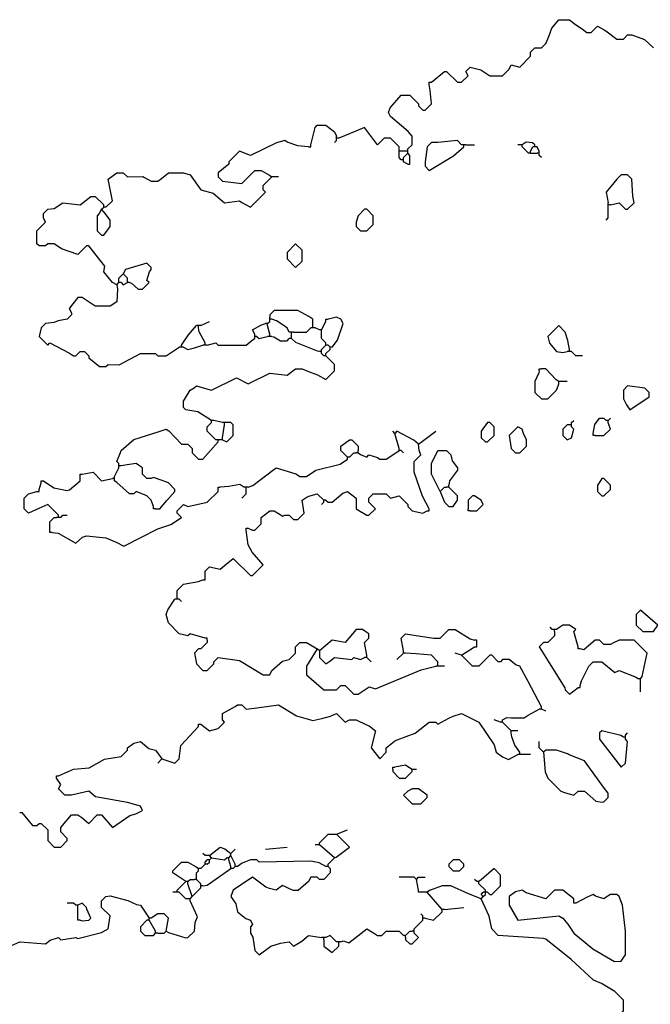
# Model space of a CAD drawing. Header units: metres. Extents: x -375439 to -92892, y 227568 to 490033.
# Tile 13 of 24: x -201973 to -199633, y 238035 to 241691. Entities that reach past the tile are written whole.
import ezdxf

# ---------------------------------------------------------------- set-up
doc = ezdxf.new("R2010")
doc.units = ezdxf.units.M
doc.header["$MEASUREMENT"] = 0

msp = doc.modelspace()

# ---------------------------------------------------------------- linework, layer by layer
at = {"linetype": 'Continuous'}
for points in [[(-200444.5, 241458.5), (-200396.5, 241498.5), (-200388.5, 241498.5), (-200348.5, 241458.5), (-200332.5, 241458.5), (-200308.5, 241482.5), (-200316.5, 241498.5), (-200300.5, 241514.5), (-200261.3, 241504.1), (-200228.5, 241482.5), (-200180.5, 241482.5), (-200156.5, 241506.5), (-200148.5, 241522.5), (-200116.5, 241514.5), (-200076.5, 241554.5), (-200076.5, 241570.5), (-200060.5, 241586.5), (-200036.5, 241586.5), (-200020.5, 241602.5), (-200008.7, 241628.2), (-199998.1, 241659.3), (-199972.5, 241690.5), (-199932.5, 241690.5), (-199909.8, 241672.7), (-199885.8, 241656.7), (-199868.5, 241642.5), (-199852.5, 241642.5), (-199828.5, 241666.5), (-199803.3, 241652.4), (-199798, 241648.6), (-199756.5, 241618.5), (-199732.5, 241618.5), (-199716.5, 241634.5), (-199700.5, 241634.5), (-199654.1, 241616.6), (-199620.5, 241586.5)], [(-200532.5, 241210.5), (-200516.5, 241226.5), (-200516.5, 241258.5), (-200530.7, 241275.8), (-200596.5, 241330.5), (-200604.5, 241346.5), (-200598.1, 241363.3), (-200556.5, 241410.5), (-200524.5, 241410.5), (-200492.5, 241378.5), (-200492.5, 241370.5), (-200476.5, 241354.5), (-200468.5, 241354.5), (-200444.5, 241378.5), (-200449.7, 241427.3), (-200452.5, 241450.5)], [(-200452.5, 241450.5), (-200452.5, 241458.5), (-200444.5, 241458.5)], [(-200892.5, 241226.5), (-200876.5, 241290.5), (-200868.5, 241298.5), (-200836.5, 241298.5), (-200804.5, 241274.5), (-200796.5, 241258.5)], [(-200564.5, 241210.5), (-200564.5, 241218.5), (-200596.5, 241250.5), (-200620.5, 241250.5), (-200644.5, 241226.5), (-200692.5, 241290.5), (-200725.3, 241276.1), (-200788.5, 241250.5)], [(-200900.5, 241218.5), (-200940, 241221.8), (-200979.7, 241236.1), (-200988.5, 241242.5), (-201019.7, 241232.9), (-201116.5, 241186.5), (-201156.5, 241202.5), (-201196.5, 241162.5), (-201196.5, 241154.5), (-201236.5, 241122.5), (-201236.5, 241106.5), (-201220.5, 241090.5), (-201148.5, 241082.5), (-201100.5, 241130.5), (-201076.5, 241130.5), (-201045.3, 241112.9), (-201036.5, 241106.5)], [(-200900.5, 241218.5), (-200892.5, 241218.5), (-200892.5, 241226.5)], [(-200804.5, 241234.5), (-200796.5, 241242.5)], [(-200796.5, 241250.5), (-200796.5, 241258.5)], [(-200796.5, 241242.5), (-200796.5, 241250.5)], [(-200788.5, 241250.5), (-200796.5, 241250.5)], [(-200332.5, 241226.5), (-200348.5, 241242.5), (-200420.5, 241234.5), (-200444.5, 241234.5), (-200460.5, 241218.5), (-200468.5, 241162.5), (-200468.5, 241146.5), (-200452.5, 241130.5), (-200363.3, 241184.7), (-200324.5, 241218.5)], [(-200324.5, 241226.5), (-200332.5, 241226.5)], [(-200324.5, 241218.5), (-200324.5, 241226.5)], [(-200316.5, 241226.5), (-200324.5, 241226.5)], [(-200316.5, 241226.5), (-200284.5, 241226.5)], [(-200116.5, 241226.5), (-200124.5, 241226.5)], [(-200108.5, 241226.5), (-200116.5, 241226.5)], [(-200060.5, 241226.5), (-200069.3, 241232.9), (-200093.3, 241236.1), (-200108.5, 241226.5)], [(-200108.5, 241218.5), (-200108.5, 241226.5)], [(-200060.5, 241218.5), (-200060.5, 241226.5)], [(-200564.5, 241202.5), (-200564.5, 241210.5)], [(-200564.5, 241194.5), (-200564.5, 241202.5)], [(-200556.5, 241202.5), (-200564.5, 241202.5)], [(-200556.5, 241170.5), (-200564.5, 241178.5), (-200564.5, 241194.5)], [(-200540.5, 241202.5), (-200556.5, 241202.5)], [(-200548.5, 241178.5), (-200532.5, 241194.5)], [(-200532.5, 241202.5), (-200540.5, 241202.5)], [(-200532.5, 241202.5), (-200532.5, 241210.5)], [(-200532.5, 241194.5), (-200532.5, 241202.5)], [(-200524.5, 241162.5), (-200524.5, 241186.5), (-200532.5, 241194.5)], [(-200084.5, 241194.5), (-200108.5, 241218.5)], [(-200076.5, 241194.5), (-200084.5, 241194.5)], [(-200076.5, 241202.5), (-200068.5, 241218.5)], [(-200076.5, 241194.5), (-200076.5, 241202.5)], [(-200076.5, 241194.5), (-200052.5, 241194.5)], [(-200060.5, 241218.5), (-200068.5, 241218.5)], [(-200052.5, 241218.5), (-200060.5, 241218.5)], [(-200044.5, 241202.5), (-200052.5, 241218.5)], [(-200044.5, 241194.5), (-200052.5, 241194.5)], [(-200044.5, 241194.5), (-200044.5, 241202.5)], [(-200044.5, 241186.5), (-200044.5, 241194.5)], [(-200036.5, 241178.5), (-200044.5, 241186.5)], [(-200548.5, 241170.5), (-200556.5, 241170.5)], [(-200548.5, 241170.5), (-200548.5, 241178.5)], [(-200548.5, 241162.5), (-200548.5, 241170.5)], [(-200532.5, 241154.5), (-200548.5, 241162.5)], [(-200532.5, 241154.5), (-200524.5, 241154.5), (-200524.5, 241162.5)], [(-201652.5, 240994.5), (-201628.5, 241018.5), (-201633.7, 241043.3), (-201644.5, 241098.5), (-201612.5, 241122.5), (-201588.5, 241122.5), (-201572.5, 241106.5), (-201515.7, 241108.1), (-201509.3, 241104.9), (-201484.5, 241090.5), (-201460.5, 241090.5), (-201446, 241100.5), (-201420.5, 241122.5), (-201364.5, 241122.5), (-201340.5, 241114.5), (-201300.5, 241058.5), (-201255.2, 241046.8), (-201212.5, 241010.5), (-201156.5, 241018.5), (-201147.7, 241012.1), (-201116.5, 240994.5), (-201060.5, 241050.5), (-201068.5, 241058.5), (-201068.5, 241074.5), (-201036.5, 241106.5)], [(-199780.5, 241002.5), (-199748.5, 241010.5), (-199724.5, 240986.5), (-199716.5, 240986.5), (-199692.5, 241010.5), (-199697, 241034.9), (-199700.5, 241098.5), (-199716.5, 241114.5), (-199740.5, 241114.5), (-199756.5, 241098.5), (-199796.5, 241050.5), (-199788.5, 241010.5)], [(-201012.5, 241106.5), (-201036.5, 241106.5)], [(-201612.5, 240706.5), (-201628.5, 240714.5), (-201660.5, 240754.5), (-201657.1, 240775.5), (-201716.5, 240850.5), (-201724.5, 240850.5), (-201756.5, 240818.5), (-201818, 240840.3), (-201844.5, 240858.5), (-201868.5, 240858.5), (-201876.5, 240850.5), (-201900.5, 240850.5), (-201908.5, 240858.5), (-201908.5, 240906.5), (-201876.5, 240938.5), (-201884.5, 240954.5), (-201884.5, 240970.5), (-201868.5, 240986.5), (-201845.2, 240989.4), (-201812.5, 241010.5), (-201748.5, 241002.5), (-201725.8, 241020.4), (-201708.5, 241034.5), (-201692.5, 241034.5), (-201660.5, 241002.5)], [(-199788.5, 241002.5), (-199788.5, 241010.5)], [(-201668.5, 240986.5), (-201678.1, 240971.3), (-201684.5, 240962.5), (-201684.5, 240906.5), (-201668.5, 240890.5), (-201660.5, 240890.5), (-201642.9, 240913.7), (-201636.5, 240922.5), (-201636.5, 240946.5), (-201654.4, 240969.3), (-201668.5, 240986.5)], [(-201668.5, 240986.5), (-201660.5, 240994.5)], [(-201660.5, 240994.5), (-201660.5, 241002.5)], [(-201652.5, 240994.5), (-201660.5, 240994.5)], [(-200684.5, 240906.5), (-200660.5, 240930.5), (-200660.5, 240962.5), (-200684.5, 240986.5), (-200692.5, 240986.5), (-200716.5, 240962.5), (-200724.5, 240938.5), (-200724.5, 240922.5), (-200708.5, 240906.5), (-200684.5, 240906.5)], [(-199796.5, 240946.5), (-199788.5, 240954.5), (-199788.5, 240994.5)], [(-199788.5, 240994.5), (-199788.5, 241002.5)], [(-199780.5, 241002.5), (-199788.5, 241002.5)], [(-200948.5, 240770.5), (-200924.5, 240794.5), (-200924.5, 240834.5), (-200948.5, 240858.5), (-200980.5, 240826.5), (-200980.5, 240802.5), (-200948.5, 240770.5)], [(-201564.5, 240714.5), (-201558, 240712.6), (-201532.5, 240690.5), (-201516.5, 240690.5), (-201492.5, 240714.5), (-201500.5, 240722.5), (-201490.9, 240753.7), (-201484.5, 240762.5), (-201484.5, 240770.5), (-201500.5, 240786.5), (-201580.5, 240762.5), (-201588.5, 240746.5)], [(-201612.5, 240706.5), (-201604.5, 240714.5)], [(-201604.5, 240722.5), (-201604.5, 240730.5), (-201588.5, 240746.5)], [(-201604.5, 240714.5), (-201604.5, 240722.5)], [(-201596.5, 240714.5), (-201604.5, 240714.5)], [(-201596.5, 240714.5), (-201588.5, 240706.5), (-201572.5, 240714.5)], [(-201572.5, 240722.5), (-201572.5, 240730.5), (-201588.5, 240746.5)], [(-201572.5, 240714.5), (-201572.5, 240722.5)], [(-201564.5, 240714.5), (-201572.5, 240714.5)], [(-201612.5, 240706.5), (-201609.2, 240690.1), (-201612.5, 240642.5), (-201636.5, 240626.5), (-201692.5, 240626.5), (-201740.5, 240658.5), (-201756.5, 240658.5), (-201788.5, 240618.5), (-201780.5, 240602.5), (-201780.5, 240594.5), (-201796.5, 240578.5), (-201829.3, 240572.1), (-201845.1, 240565.6), (-201876.5, 240562.5), (-201892.5, 240546.5), (-201900.5, 240514.5), (-201868.5, 240482.5), (-201860.5, 240490.5), (-201787.3, 240452.4), (-201772.5, 240442.5), (-201764.5, 240442.5), (-201748.5, 240458.5), (-201732.5, 240458.5), (-201716.5, 240442.5), (-201716.5, 240434.5), (-201676.5, 240402.5), (-201652.5, 240402.5), (-201644.5, 240410.5), (-201603.7, 240408.9), (-201524.5, 240450.5), (-201468.5, 240450.5), (-201460.5, 240442.5), (-201428.5, 240442.5), (-201414, 240452.5), (-201380.5, 240474.5)], [(-200884.5, 240554.5), (-200884.5, 240578.5), (-200899.7, 240588.1), (-200940.5, 240610.5), (-201028.5, 240610.5), (-201044.5, 240594.5), (-201044.5, 240586.5)], [(-201300.5, 240554.5), (-201268.5, 240570.5)], [(-201052.5, 240562.5), (-201044.5, 240570.5)], [(-201044.5, 240578.5), (-201044.5, 240586.5)], [(-201044.5, 240570.5), (-201044.5, 240578.5)], [(-201036.5, 240578.5), (-201044.5, 240578.5)], [(-200972.5, 240530.5), (-200980.5, 240546.5), (-201019.7, 240572.1), (-201036.5, 240578.5)], [(-200852.5, 240538.5), (-200836.5, 240570.5)], [(-200836.5, 240570.5), (-200836.5, 240578.5), (-200828.5, 240578.5)], [(-200812.5, 240474.5), (-200793.3, 240500.9), (-200772.5, 240562.5), (-200780.5, 240578.5), (-200796.5, 240586.5), (-200821.3, 240580.1), (-200828.5, 240578.5)], [(-201372.5, 240482.5), (-201346.6, 240521), (-201316.5, 240554.5)], [(-201308.5, 240554.5), (-201316.5, 240554.5)], [(-201308.5, 240546.5), (-201308.5, 240554.5)], [(-201300.5, 240554.5), (-201308.5, 240554.5)], [(-201284.5, 240490.5), (-201306.1, 240531.3), (-201308.5, 240546.5)], [(-201100.5, 240522.5), (-201108.5, 240538.5), (-201077.3, 240556.1), (-201060.5, 240562.5)], [(-201052.5, 240562.5), (-201060.5, 240562.5)], [(-201052.5, 240554.5), (-201052.5, 240562.5)], [(-201044.5, 240522.5), (-201052.5, 240554.5)], [(-200964.5, 240530.5), (-200972.5, 240530.5)], [(-200964.5, 240522.5), (-200964.5, 240530.5)], [(-200956.5, 240530.5), (-200964.5, 240530.5)], [(-200956.5, 240530.5), (-200908.5, 240530.5), (-200892.5, 240546.5)], [(-200884.5, 240546.5), (-200892.5, 240546.5)], [(-200884.5, 240546.5), (-200884.5, 240554.5)], [(-200876.5, 240546.5), (-200884.5, 240546.5)], [(-200860.5, 240538.5), (-200876.5, 240546.5)], [(-200852.5, 240538.5), (-200860.5, 240538.5)], [(-200852.5, 240530.5), (-200852.5, 240538.5)], [(-200836.5, 240490.5), (-200852.5, 240506.5), (-200852.5, 240530.5)], [(-199932.5, 240466.5), (-199938.1, 240499.3), (-199948.5, 240530.5), (-199972.5, 240554.5), (-200012.5, 240514.5), (-200006.1, 240489.7), (-199980.5, 240458.5), (-199956.5, 240454.5), (-199940.5, 240458.5)], [(-201276.5, 240482.5), (-201244.5, 240490.5), (-201236.5, 240482.5), (-201132.5, 240482.5), (-201109.3, 240500.1), (-201100.5, 240506.5)], [(-201100.5, 240514.5), (-201100.5, 240522.5)], [(-201100.5, 240506.5), (-201100.5, 240514.5)], [(-201092.5, 240514.5), (-201100.5, 240514.5)], [(-201092.5, 240514.5), (-201084.5, 240506.5), (-201059.7, 240512.9), (-201052.5, 240514.5)], [(-201044.5, 240514.5), (-201052.5, 240514.5)], [(-201044.5, 240514.5), (-201044.5, 240522.5)], [(-201036.5, 240514.5), (-201044.5, 240514.5)], [(-201036.5, 240514.5), (-201029.3, 240512.9), (-201004.5, 240498.5), (-200980.5, 240498.5), (-200972.5, 240506.5)], [(-200964.5, 240506.5), (-200972.5, 240506.5)], [(-200964.5, 240514.5), (-200964.5, 240522.5)], [(-200964.5, 240506.5), (-200964.5, 240514.5)], [(-200860.5, 240458.5), (-200867.7, 240460.1), (-200947.3, 240492.4), (-200964.5, 240506.5)], [(-201372.5, 240474.5), (-201380.5, 240474.5)], [(-201372.5, 240474.5), (-201372.5, 240482.5)], [(-201364.5, 240474.5), (-201372.5, 240474.5)], [(-201364.5, 240474.5), (-201348.5, 240466.5), (-201323.8, 240471.7), (-201292.5, 240482.5)], [(-201284.5, 240482.5), (-201292.5, 240482.5)], [(-201284.5, 240482.5), (-201284.5, 240490.5)], [(-201276.5, 240482.5), (-201284.5, 240482.5)], [(-200852.5, 240458.5), (-200860.5, 240458.5)], [(-200852.5, 240466.5), (-200836.5, 240482.5)], [(-200852.5, 240458.5), (-200852.5, 240466.5)], [(-200852.5, 240450.5), (-200852.5, 240458.5)], [(-200836.5, 240482.5), (-200836.5, 240490.5)], [(-200828.5, 240482.5), (-200836.5, 240482.5)], [(-200836.5, 240450.5), (-200820.5, 240466.5)], [(-200820.5, 240474.5), (-200828.5, 240482.5)], [(-200820.5, 240466.5), (-200820.5, 240474.5)], [(-200812.5, 240474.5), (-200820.5, 240474.5)], [(-199932.5, 240458.5), (-199940.5, 240458.5)], [(-199932.5, 240458.5), (-199932.5, 240466.5)], [(-199924.5, 240458.5), (-199932.5, 240458.5)], [(-199884.5, 240442.5), (-199908.5, 240442.5), (-199924.5, 240458.5)], [(-201260.5, 240202.5), (-201311.8, 240234.3), (-201356.5, 240242.5), (-201364.5, 240250.5), (-201364.5, 240274.5), (-201340.5, 240314.5), (-201325.3, 240324.1), (-201316.5, 240330.5), (-201291.7, 240324.1), (-201260.5, 240314.5), (-201167.7, 240360.9), (-201124.5, 240338.5), (-201044.5, 240378.5), (-200980.5, 240370.5), (-200948.5, 240394.5), (-200924.5, 240394.5), (-200901.3, 240384.1), (-200867.7, 240372.1), (-200836.5, 240354.5), (-200804.5, 240386.5), (-200804.5, 240410.5), (-200836.5, 240442.5)], [(-200844.5, 240442.5), (-200852.5, 240450.5)], [(-200836.5, 240442.5), (-200844.5, 240442.5)], [(-200836.5, 240442.5), (-200836.5, 240450.5)], [(-200044.5, 240386.5), (-200046.1, 240379.3), (-200060.5, 240346.5), (-200060.5, 240306.5), (-200036.5, 240282.5), (-200012.5, 240282.5), (-199980.5, 240314.5), (-199974.1, 240331.3), (-199972.5, 240338.5)], [(-200044.5, 240386.5), (-200044.5, 240394.5), (-200036.5, 240394.5)], [(-199972.5, 240346.5), (-199981.3, 240352.9), (-200020.5, 240394.5), (-200036.5, 240394.5)], [(-199972.5, 240338.5), (-199972.5, 240346.5)], [(-199964.5, 240346.5), (-199972.5, 240346.5)], [(-199940.5, 240346.5), (-199964.5, 240346.5)], [(-199708.5, 240242.5), (-199636.5, 240290.5), (-199636.5, 240306.5), (-199652.5, 240322.5), (-199716.5, 240330.5), (-199732.5, 240314.5), (-199732.5, 240282.5), (-199721.3, 240260.1), (-199708.5, 240242.5)], [(-201260.5, 240194.5), (-201260.5, 240202.5)], [(-201252.5, 240202.5), (-201260.5, 240202.5)], [(-201220.5, 240194.5), (-201252.5, 240202.5)], [(-199924.5, 240194.5), (-199916.5, 240202.5)], [(-199844.5, 240154.5), (-199838.1, 240187.3), (-199820.5, 240210.5), (-199804.5, 240210.5), (-199796.5, 240202.5)], [(-199788.5, 240202.5), (-199796.5, 240202.5)], [(-199788.5, 240202.5), (-199780.5, 240210.5)], [(-199788.5, 240194.5), (-199788.5, 240202.5)], [(-201604.5, 240042.5), (-201612.5, 240050.5), (-201598.1, 240083.3), (-201596.5, 240090.5), (-201549.3, 240132.1), (-201459.3, 240160.7), (-201428.5, 240170.5), (-201419.7, 240164.1), (-201372.5, 240114.5), (-201348.5, 240114.5), (-201332.5, 240098.5), (-201332.5, 240082.5), (-201308.5, 240058.5), (-201292.5, 240058.5), (-201236.5, 240122.5)], [(-201244.5, 240130.5), (-201276.5, 240162.5), (-201276.5, 240178.5), (-201260.5, 240194.5)], [(-201220.5, 240130.5), (-201204.5, 240122.5), (-201180.5, 240146.5), (-201180.5, 240186.5), (-201188.5, 240194.5), (-201204.5, 240194.5)], [(-201212.5, 240194.5), (-201220.5, 240194.5)], [(-201220.5, 240138.5), (-201212.5, 240186.5)], [(-201212.5, 240186.5), (-201212.5, 240194.5)], [(-201204.5, 240194.5), (-201212.5, 240194.5)], [(-200236.5, 240122.5), (-200212.5, 240146.5), (-200212.5, 240178.5), (-200228.5, 240194.5), (-200236.5, 240194.5), (-200254.1, 240171.3), (-200260.5, 240162.5), (-200260.5, 240138.5), (-200244.5, 240122.5), (-200236.5, 240122.5)], [(-200116.5, 240082.5), (-200092.5, 240106.5), (-200092.5, 240130.5), (-200102.9, 240153.7), (-200108.5, 240170.5), (-200124.5, 240178.5), (-200156.5, 240146.5), (-200148.5, 240098.5), (-200132.5, 240082.5), (-200116.5, 240082.5)], [(-199932.5, 240186.5), (-199940.5, 240186.5), (-199956.5, 240170.5), (-199956.5, 240146.5), (-199940.5, 240130.5), (-199924.5, 240138.5), (-199916.5, 240170.5), (-199924.5, 240178.5)], [(-199924.5, 240186.5), (-199932.5, 240186.5)], [(-199924.5, 240186.5), (-199924.5, 240194.5)], [(-199924.5, 240178.5), (-199924.5, 240186.5)], [(-199836.5, 240146.5), (-199804.5, 240146.5), (-199780.5, 240170.5), (-199786.9, 240187.3), (-199788.5, 240194.5)], [(-201236.5, 240130.5), (-201244.5, 240130.5)], [(-201236.5, 240122.5), (-201236.5, 240130.5)], [(-201228.5, 240130.5), (-201236.5, 240130.5)], [(-201220.5, 240130.5), (-201228.5, 240130.5)], [(-201220.5, 240130.5), (-201220.5, 240138.5)], [(-200756.5, 240066.5), (-200780.5, 240090.5), (-200780.5, 240106.5), (-200748.5, 240130.5), (-200740.5, 240130.5), (-200716.5, 240106.5), (-200716.5, 240090.5)], [(-200580.5, 240154.5), (-200588.5, 240162.5)], [(-200492.5, 240114.5), (-200509.8, 240128.7), (-200572.5, 240162.5), (-200580.5, 240154.5)], [(-200564.5, 240098.5), (-200580.5, 240154.5)], [(-200492.5, 240114.5), (-200428.5, 240162.5)], [(-199836.5, 240146.5), (-199844.5, 240146.5), (-199844.5, 240154.5)], [(-200716.5, 240082.5), (-200707.7, 240076.1), (-200684.5, 240066.5), (-200676.5, 240074.5), (-200645.3, 240064.9), (-200636.5, 240058.5), (-200612.5, 240058.5), (-200573.3, 240084.9), (-200564.5, 240090.5)], [(-200716.5, 240082.5), (-200716.5, 240090.5)], [(-200564.5, 240090.5), (-200564.5, 240098.5)], [(-200556.5, 240090.5), (-200564.5, 240090.5)], [(-200548.5, 240082.5), (-200556.5, 240090.5)], [(-200452.5, 239874.5), (-200478.1, 239921.7), (-200508.5, 240010.5), (-200508.5, 240050.5), (-200484.5, 240074.5), (-200489.7, 240091.3), (-200492.5, 240114.5)], [(-200412.5, 239938.5), (-200444.5, 240002.5), (-200444.5, 240042.5), (-200420.5, 240090.5), (-200388.5, 240090.5), (-200372.5, 240074.5), (-200367.7, 240052.9), (-200348.5, 240026.5), (-200348.5, 240018.5), (-200378.1, 239977.7), (-200380.5, 239962.5)], [(-201124.5, 239954.5), (-201107.7, 239960.9), (-201034.8, 240016.6), (-201020.5, 240026.5), (-200947.7, 240004.1), (-200941.3, 240000.9), (-200932.5, 239994.5), (-200908.5, 239994.5), (-200873.3, 240017.6), (-200783, 240040.3), (-200756.5, 240058.5)], [(-200756.5, 240058.5), (-200756.5, 240066.5)], [(-200748.5, 240066.5), (-200756.5, 240066.5)], [(-200748.5, 240066.5), (-200732.5, 240082.5), (-200724.5, 240082.5)], [(-200716.5, 240082.5), (-200724.5, 240082.5)], [(-201620.5, 239994.5), (-201604.5, 240026.5)], [(-201604.5, 240034.5), (-201604.5, 240042.5)], [(-201604.5, 240026.5), (-201604.5, 240034.5)], [(-201596.5, 240034.5), (-201604.5, 240034.5)], [(-201468.5, 239874.5), (-201452.5, 239874.5), (-201426.6, 239905), (-201396.5, 239938.5), (-201396.5, 239946.5), (-201420.5, 239970.5), (-201437.3, 239976.9), (-201443.7, 239980.1), (-201476.5, 239990.5), (-201484.5, 239986.5), (-201500.5, 239986.5), (-201516.5, 240002.5), (-201516.5, 240026.5), (-201531.7, 240036.1), (-201540.5, 240042.5), (-201573.2, 240037.4), (-201596.5, 240034.5)], [(-201884.5, 239978.5), (-201845.3, 239952.9), (-201796.5, 239942.5), (-201787.7, 239944.9), (-201748.5, 239978.5), (-201748.5, 239994.5)], [(-201748.5, 239994.5), (-201748.5, 240002.5), (-201740.5, 240002.5)], [(-201740.5, 240002.5), (-201700.5, 240010.5), (-201668.5, 239978.5), (-201628.5, 239986.5)], [(-201620.5, 239986.5), (-201628.5, 239986.5)], [(-201620.5, 239986.5), (-201620.5, 239994.5)], [(-201620.5, 239978.5), (-201620.5, 239986.5)], [(-199804.5, 239922.5), (-199780.5, 239946.5), (-199780.5, 239962.5), (-199804.5, 239986.5), (-199812.5, 239986.5), (-199822.1, 239971.3), (-199828.5, 239962.5), (-199828.5, 239938.5), (-199812.5, 239922.5), (-199804.5, 239922.5)], [(-201908.5, 239938.5), (-201900.5, 239938.5), (-201900.5, 239946.5)], [(-201900.5, 239946.5), (-201892.5, 239970.5)], [(-201892.5, 239970.5), (-201892.5, 239978.5), (-201884.5, 239978.5)], [(-201852.5, 239786.5), (-201829.2, 239783.7), (-201764.5, 239746.5), (-201739.1, 239768.6), (-201724.5, 239774.5), (-201652.9, 239767), (-201614.6, 239751), (-201586.1, 239735.3), (-201459.9, 239799.5), (-201411.3, 239816.7), (-201372.5, 239842.5), (-201388.5, 239858.5), (-201388.5, 239866.5), (-201364.5, 239890.5), (-201348.5, 239882.5), (-201276.5, 239898.5), (-201236.5, 239938.5), (-201236.5, 239946.5)], [(-201476.5, 239882.5), (-201484.5, 239906.5), (-201500.5, 239922.5), (-201540.5, 239938.5), (-201548.5, 239930.5), (-201564.5, 239930.5), (-201611.7, 239972.1), (-201620.5, 239978.5)], [(-201236.5, 239946.5), (-201236.5, 239954.5), (-201228.5, 239954.5)], [(-201140.5, 239954.5), (-201155.7, 239964.1), (-201197.1, 239957.6), (-201228.5, 239954.5)], [(-201148.5, 239914.5), (-201132.5, 239930.5), (-201132.5, 239946.5)], [(-201132.5, 239954.5), (-201140.5, 239954.5)], [(-201132.5, 239946.5), (-201132.5, 239954.5)], [(-201124.5, 239954.5), (-201132.5, 239954.5)], [(-200412.5, 239938.5), (-200396.5, 239898.5), (-200380.5, 239882.5), (-200364.5, 239882.5), (-200348.5, 239906.5), (-200348.5, 239922.5), (-200380.5, 239954.5)], [(-200412.5, 239938.5), (-200396.5, 239954.5), (-200388.5, 239954.5)], [(-200380.5, 239954.5), (-200388.5, 239954.5)], [(-200380.5, 239954.5), (-200380.5, 239962.5)], [(-201828.5, 239850.5), (-201868.5, 239890.5), (-201901.3, 239876.1), (-201940.5, 239858.5), (-201956.5, 239874.5), (-201956.5, 239914.5), (-201940.5, 239930.5), (-201908.5, 239938.5)], [(-201124.5, 239802.5), (-201108.5, 239794.5), (-201100.5, 239794.5), (-201076.5, 239818.5), (-201076.5, 239842.5), (-201044.5, 239866.5), (-201028.5, 239866.5), (-200996.5, 239846.5), (-200988.5, 239850.5), (-200972.5, 239850.5), (-200956.5, 239834.5), (-200940.5, 239834.5), (-200916.5, 239858.5), (-200924.5, 239906.5), (-200909.3, 239916.1), (-200899.7, 239920.9), (-200868.5, 239930.5), (-200844.5, 239906.5)], [(-200836.5, 239906.5), (-200828.5, 239898.5), (-200812.5, 239898.5), (-200773.3, 239932.1), (-200756.5, 239938.5), (-200724.5, 239914.5), (-200724.5, 239874.5), (-200684.5, 239850.5), (-200676.5, 239850.5), (-200652.5, 239874.5), (-200676.5, 239898.5), (-200676.5, 239914.5), (-200660.5, 239930.5), (-200612.5, 239930.5), (-200596.5, 239914.5), (-200564.5, 239922.5), (-200532.5, 239890.5), (-200532.5, 239882.5), (-200516.5, 239866.5), (-200476.5, 239858.5), (-200460.5, 239866.5)], [(-200300.5, 239866.5), (-200276.5, 239866.5), (-200252.5, 239890.5), (-200260.5, 239906.5), (-200275.7, 239916.1), (-200284.5, 239922.5), (-200292.5, 239922.5), (-200308.5, 239906.5), (-200308.5, 239874.5)], [(-201468.5, 239874.5), (-201476.5, 239874.5), (-201476.5, 239882.5)], [(-200852.5, 239890.5), (-200844.5, 239898.5)], [(-200844.5, 239898.5), (-200844.5, 239906.5)], [(-200836.5, 239906.5), (-200844.5, 239906.5)], [(-200460.5, 239866.5), (-200452.5, 239866.5), (-200452.5, 239874.5)], [(-200300.5, 239866.5), (-200308.5, 239866.5), (-200308.5, 239874.5)], [(-201860.5, 239794.5), (-201860.5, 239826.5), (-201844.5, 239842.5), (-201836.5, 239842.5)], [(-201828.5, 239842.5), (-201836.5, 239842.5)], [(-201828.5, 239842.5), (-201828.5, 239850.5)], [(-201820.5, 239842.5), (-201828.5, 239842.5)], [(-201820.5, 239842.5), (-201812.5, 239850.5), (-201796.5, 239850.5)], [(-201132.5, 239794.5), (-201132.5, 239802.5), (-201124.5, 239802.5)], [(-201852.5, 239786.5), (-201860.5, 239786.5), (-201860.5, 239794.5)], [(-201284.5, 239618.5), (-201284.5, 239642.5), (-201268.5, 239658.5), (-201228.5, 239650.5), (-201206, 239668.5), (-201180.5, 239690.5), (-201116.5, 239626.5), (-201108.5, 239626.5), (-201068.5, 239666.5), (-201110.4, 239713.1), (-201124.8, 239740.9), (-201132.5, 239794.5)], [(-201292.5, 239610.5), (-201284.5, 239610.5), (-201284.5, 239618.5)], [(-201388.5, 239546.5), (-201388.5, 239570.5), (-201364.5, 239594.5), (-201309.3, 239604.9), (-201292.5, 239610.5)], [(-201388.5, 239538.5), (-201388.5, 239546.5)], [(-201284.5, 239394.5), (-201340.5, 239410.5), (-201348.5, 239402.5), (-201380.5, 239410.5), (-201420.5, 239450.5), (-201428.5, 239482.5), (-201422.9, 239499.3), (-201396.5, 239538.5)], [(-201388.5, 239538.5), (-201396.5, 239538.5)], [(-201380.5, 239538.5), (-201388.5, 239538.5)], [(-201372.5, 239530.5), (-201380.5, 239538.5)], [(-199620.5, 239418.5), (-199604.5, 239442.5), (-199668.5, 239498.5), (-199684.5, 239482.5), (-199684.5, 239442.5), (-199660.5, 239418.5), (-199620.5, 239418.5)], [(-199996.5, 239426.5), (-200004.5, 239434.5)], [(-199900.5, 239362.5), (-199916.5, 239418.5), (-199908.5, 239426.5), (-199932.5, 239442.5), (-199956.5, 239442.5), (-199971.7, 239432.9), (-199980.5, 239426.5)], [(-200684.5, 239330.5), (-200692.5, 239378.5), (-200676.5, 239394.5), (-200676.5, 239410.5), (-200691.7, 239420.1), (-200700.5, 239426.5), (-200724.5, 239426.5), (-200764.5, 239378.5), (-200812.5, 239386.5), (-200860.5, 239346.5)], [(-200548.5, 239346.5), (-200556.5, 239394.5), (-200540.5, 239410.5), (-200436.5, 239394.5), (-200412.5, 239394.5), (-200380.5, 239426.5), (-200356.5, 239426.5), (-200301.3, 239392.1), (-200284.5, 239386.5)], [(-199988.5, 239418.5), (-199988.5, 239402.5), (-200012.5, 239378.5), (-200028.5, 239378.5), (-200044.5, 239362.5), (-199950.1, 239209.7), (-199948.5, 239202.5), (-199932.5, 239186.5), (-199900.5, 239210.5)], [(-199988.5, 239426.5), (-199996.5, 239426.5)], [(-199988.5, 239418.5), (-199988.5, 239426.5)], [(-199980.5, 239426.5), (-199988.5, 239426.5)], [(-201276.5, 239386.5), (-201276.5, 239378.5), (-201300.5, 239354.5), (-201308.5, 239354.5), (-201324.5, 239338.5), (-201316.5, 239298.5), (-201292.5, 239274.5), (-201276.5, 239274.5), (-201252.5, 239298.5), (-201252.5, 239306.5), (-201236.5, 239322.5), (-201157.1, 239311.3), (-201068.5, 239258.5), (-201044.5, 239258.5), (-201036.5, 239274.5), (-200997.3, 239308.1), (-200972.5, 239314.5), (-200948.5, 239338.5), (-200948.5, 239362.5), (-200932.5, 239378.5), (-200908.5, 239378.5), (-200893.3, 239368.9), (-200868.5, 239354.5)], [(-201276.5, 239386.5), (-201276.5, 239394.5), (-201284.5, 239394.5)], [(-200332.5, 239330.5), (-200284.5, 239362.5)], [(-200276.5, 239378.5), (-200276.5, 239386.5), (-200284.5, 239386.5)], [(-200284.5, 239362.5), (-200276.5, 239362.5), (-200276.5, 239370.5)], [(-200276.5, 239370.5), (-200276.5, 239378.5)], [(-199892.5, 239354.5), (-199900.5, 239354.5), (-199900.5, 239362.5)], [(-199668.5, 239242.5), (-199662.1, 239251.3), (-199644.5, 239338.5), (-199692.5, 239386.5), (-199748.5, 239386.5), (-199771.7, 239376.1), (-199780.5, 239370.5), (-199804.5, 239370.5), (-199820.5, 239386.5), (-199836.5, 239386.5), (-199879.6, 239351.2), (-199892.5, 239354.5)], [(-200868.5, 239354.5), (-200908.5, 239290.5), (-200908.5, 239258.5), (-200844.5, 239202.5), (-200796.5, 239202.5), (-200780.5, 239218.5), (-200764.5, 239218.5), (-200732.5, 239186.5), (-200716.5, 239186.5), (-200675.7, 239212.9), (-200652.5, 239206.5), (-200483.1, 239276.9), (-200428.5, 239290.5)], [(-200860.5, 239346.5), (-200868.5, 239354.5)], [(-200860.5, 239346.5), (-200860.5, 239322.5), (-200836.5, 239298.5), (-200821.8, 239308.4), (-200804.5, 239322.5), (-200740.5, 239314.5), (-200732.5, 239322.5), (-200708.5, 239314.5), (-200692.5, 239322.5)], [(-200684.5, 239322.5), (-200692.5, 239322.5)], [(-200684.5, 239322.5), (-200684.5, 239330.5)], [(-200668.5, 239306.5), (-200684.5, 239322.5)], [(-200572.5, 239314.5), (-200548.5, 239338.5)], [(-200548.5, 239338.5), (-200548.5, 239346.5)], [(-200540.5, 239338.5), (-200548.5, 239338.5)], [(-200420.5, 239298.5), (-200420.5, 239306.5), (-200444.5, 239330.5), (-200501.1, 239335.3), (-200540.5, 239338.5)], [(-200332.5, 239330.5), (-200356.5, 239338.5)], [(-200036.5, 239138.5), (-200086.1, 239233.7), (-200116.5, 239290.5), (-200130.4, 239294.1), (-200156.5, 239314.5), (-200180.5, 239314.5), (-200188.5, 239306.5), (-200196.5, 239306.5), (-200220.5, 239330.5), (-200228.5, 239330.5), (-200268.5, 239290.5), (-200292.5, 239290.5), (-200332.5, 239330.5)], [(-200420.5, 239290.5), (-200428.5, 239290.5)], [(-200420.5, 239290.5), (-200420.5, 239298.5)], [(-200412.5, 239290.5), (-200420.5, 239290.5)], [(-200396.5, 239290.5), (-200412.5, 239290.5)], [(-199892.5, 239218.5), (-199887.3, 239235.3), (-199860.5, 239290.5), (-199844.5, 239306.5), (-199812.5, 239306.5), (-199764.5, 239266.5), (-199748.5, 239274.5), (-199685.3, 239248.9), (-199676.5, 239242.5)], [(-199900.5, 239210.5), (-199892.5, 239210.5), (-199892.5, 239218.5)], [(-199668.5, 239242.5), (-199676.5, 239242.5)], [(-199668.5, 239234.5), (-199668.5, 239242.5)], [(-199668.5, 239194.5), (-199668.5, 239234.5)], [(-201300.5, 239074.5), (-201268.5, 239050.5), (-201236.5, 239058.5), (-201212.5, 239082.5), (-201220.5, 239090.5), (-201220.5, 239114.5), (-201173.3, 239140.9), (-201164.5, 239146.5), (-201148.5, 239146.5), (-201132.5, 239130.5), (-201092, 239135.2), (-201012.5, 239146.5), (-200945.2, 239106), (-200885.3, 239088.1), (-200851.8, 239095.7), (-200819.7, 239104.9), (-200796.5, 239114.5), (-200764.5, 239082.5), (-200748.5, 239090.5), (-200724.5, 239090.5), (-200685.2, 239071.7), (-200675.7, 239068.1), (-200652.5, 239050.5), (-200668.5, 238986.5), (-200636.5, 238946.5), (-200612.5, 238970.5), (-200612.5, 238986.5), (-200581.3, 239012.1), (-200571.7, 239016.9), (-200504.8, 239041.6), (-200452.5, 239082.5), (-200428.5, 239082.5), (-200420.5, 239074.5), (-200379.7, 239096.9), (-200363.7, 239104.1), (-200332.5, 239114.5), (-200268.5, 239082.5), (-200211.6, 238998.3), (-200204.5, 238970.5), (-200181.3, 238952.9), (-200158.1, 238943.3), (-200124.5, 238962.5)], [(-200180.5, 239090.5), (-200165.3, 239100.1), (-200148.5, 239098.5), (-200100.5, 239098.5), (-200085.3, 239108.1), (-200044.5, 239130.5)], [(-200036.5, 239130.5), (-200044.5, 239130.5)], [(-200036.5, 239130.5), (-200036.5, 239138.5)], [(-200020.5, 239122.5), (-200036.5, 239130.5)], [(-201444.5, 238946.5), (-201396.5, 238930.5), (-201380.5, 238946.5), (-201374.1, 238995.3), (-201308.5, 239066.5)], [(-201308.5, 239066.5), (-201308.5, 239074.5), (-201300.5, 239074.5)], [(-200188.5, 239082.5), (-200212.5, 239090.5)], [(-200180.5, 239082.5), (-200188.5, 239082.5)], [(-200180.5, 239082.5), (-200180.5, 239090.5)], [(-200148.5, 239050.5), (-200180.5, 239082.5)], [(-200148.5, 239042.5), (-200148.5, 239050.5)], [(-200140.5, 239050.5), (-200148.5, 239050.5)], [(-200116.5, 238970.5), (-200135.7, 238996.9), (-200146.1, 239027.3), (-200148.5, 239042.5)], [(-200124.5, 239050.5), (-200140.5, 239050.5)], [(-199732.5, 239026.5), (-199741.3, 239032.9), (-199812.5, 239050.5), (-199820.5, 239042.5), (-199820.5, 239018.5), (-199740.5, 238914.5), (-199724.5, 238930.5), (-199716.5, 239010.5), (-199724.5, 239018.5)], [(-199724.5, 239034.5), (-199716.5, 239042.5)], [(-199724.5, 239026.5), (-199724.5, 239034.5)], [(-201828.5, 238882.5), (-201773.3, 238908.1), (-201715.3, 238912.7), (-201657.3, 238944.9), (-201596.5, 238954.5), (-201572.5, 238978.5), (-201572.5, 238986.5), (-201549.3, 239004.1), (-201524.5, 239010.5), (-201493.3, 238984.9), (-201468.5, 238978.5), (-201450.9, 238955.3), (-201444.5, 238946.5)], [(-200028.5, 238970.5), (-200044.5, 238986.5), (-200044.5, 239010.5)], [(-199724.5, 239026.5), (-199732.5, 239026.5)], [(-199724.5, 239018.5), (-199724.5, 239026.5)], [(-200116.5, 238962.5), (-200124.5, 238962.5)], [(-200116.5, 238962.5), (-200116.5, 238970.5)], [(-200108.5, 238962.5), (-200116.5, 238962.5)], [(-200076.5, 238962.5), (-200108.5, 238962.5)], [(-200028.5, 238970.5), (-200022.1, 238897.7), (-200012.5, 238874.5), (-199964.5, 238826.5), (-199947.7, 238820.1), (-199916.5, 238810.5), (-199900.5, 238826.5), (-199876.5, 238826.5), (-199834.9, 238788.5), (-199811.7, 238784.9), (-199804.5, 238786.5), (-199788.5, 238802.5), (-199788.5, 238818.5), (-199806.4, 238841.1), (-199876.5, 238938.5), (-199933.3, 238960.9), (-199939.7, 238964.1), (-199980.5, 238978.5), (-200020.5, 238978.5), (-200028.5, 238970.5)], [(-201460.5, 238930.5), (-201444.5, 238946.5)], [(-200516.5, 238906.5), (-200531.7, 238916.1), (-200540.5, 238922.5), (-200580.5, 238914.5)], [(-200588.5, 238906.5), (-200588.5, 238914.5), (-200580.5, 238914.5)], [(-200588.5, 238906.5), (-200588.5, 238898.5), (-200564.5, 238874.5), (-200540.5, 238874.5), (-200516.5, 238898.5)], [(-200516.5, 238898.5), (-200516.5, 238906.5)], [(-200508.5, 238906.5), (-200516.5, 238906.5)], [(-200500.5, 238906.5), (-200508.5, 238906.5)], [(-201972.5, 238746.5), (-201964.5, 238746.5), (-201924.5, 238698.5), (-201908.5, 238698.5), (-201900.5, 238706.5), (-201892.5, 238706.5), (-201868.5, 238682.5), (-201868.5, 238642.5), (-201844.5, 238618.5), (-201820.5, 238618.5), (-201796.5, 238642.5), (-201796.5, 238650.5), (-201820.5, 238674.5), (-201820.5, 238690.5), (-201780.5, 238738.5), (-201756.5, 238738.5), (-201742, 238728.6), (-201716.5, 238706.5), (-201684.5, 238738.5), (-201668.5, 238738.5), (-201628.5, 238690.5), (-201563.8, 238735.7), (-201541.2, 238741.4), (-201516.5, 238754.5), (-201524.5, 238770.5), (-201573.1, 238783.3), (-201691.1, 238804.5), (-201716.5, 238826.5), (-201780.5, 238810.5), (-201804.5, 238810.5), (-201828.5, 238834.5), (-201820.5, 238850.5), (-201836.5, 238874.5)], [(-201836.5, 238874.5), (-201836.5, 238882.5), (-201828.5, 238882.5)], [(-200484.5, 238778.5), (-200460.5, 238802.5), (-200460.5, 238810.5), (-200483.7, 238828.1), (-200492.5, 238834.5), (-200516.5, 238834.5), (-200532.5, 238826.5), (-200548.5, 238810.5), (-200516.5, 238778.5), (-200484.5, 238778.5)], [(-200860.5, 238634.5), (-200828.5, 238666.5), (-200796.5, 238666.5)], [(-200804.5, 238578.5), (-200797.8, 238580.4), (-200748.5, 238618.5), (-200796.5, 238666.5)], [(-200796.5, 238666.5), (-200756.5, 238682.5)], [(-200860.5, 238626.5), (-200860.5, 238634.5)], [(-201268.5, 238586.5), (-201284.5, 238586.5), (-201292.5, 238594.5)], [(-201268.5, 238586.5), (-201228.5, 238618.5), (-201211.7, 238612.1), (-201188.5, 238594.5)], [(-201188.5, 238594.5), (-201172.5, 238610.5)], [(-201188.5, 238586.5), (-201188.5, 238594.5)], [(-201060.5, 238610.5), (-200980.5, 238618.5)], [(-200868.5, 238626.5), (-200876.5, 238626.5)], [(-200860.5, 238626.5), (-200868.5, 238626.5)], [(-200804.5, 238578.5), (-200860.5, 238626.5)], [(-201356.5, 238490.5), (-201404.5, 238522.5), (-201404.5, 238530.5), (-201372.5, 238562.5), (-201348.5, 238562.5), (-201317.3, 238544.9), (-201308.5, 238538.5)], [(-201300.5, 238538.5), (-201284.5, 238554.5)], [(-201284.5, 238562.5), (-201276.5, 238570.5)], [(-201284.5, 238554.5), (-201284.5, 238562.5)], [(-201276.5, 238554.5), (-201284.5, 238554.5)], [(-201268.5, 238570.5), (-201276.5, 238570.5)], [(-201276.5, 238554.5), (-201268.5, 238562.5)], [(-201260.5, 238578.5), (-201268.5, 238586.5)], [(-201268.5, 238570.5), (-201260.5, 238578.5)], [(-201268.5, 238562.5), (-201268.5, 238570.5)], [(-201260.5, 238578.5), (-201212.5, 238570.5), (-201204.5, 238578.5)], [(-201196.5, 238578.5), (-201204.5, 238578.5)], [(-201196.5, 238578.5), (-201188.5, 238586.5)], [(-201196.5, 238570.5), (-201196.5, 238578.5)], [(-201188.5, 238546.5), (-201196.5, 238570.5)], [(-201172.5, 238554.5), (-201188.5, 238586.5)], [(-201172.5, 238546.5), (-201172.5, 238554.5)], [(-200836.5, 238546.5), (-200861.1, 238559.5), (-200891.9, 238565.6), (-201084.5, 238562.5), (-201092.5, 238570.5), (-201116.5, 238570.5), (-201146.9, 238558.4), (-201164.5, 238546.5)], [(-200828.5, 238554.5), (-200804.5, 238578.5)], [(-200828.5, 238546.5), (-200828.5, 238554.5)], [(-200340.5, 238530.5), (-200324.5, 238546.5), (-200324.5, 238554.5), (-200340.5, 238570.5), (-200364.5, 238570.5), (-200380.5, 238554.5), (-200380.5, 238546.5), (-200364.5, 238530.5), (-200340.5, 238530.5)], [(-201316.5, 238506.5), (-201316.5, 238522.5), (-201308.5, 238530.5)], [(-201308.5, 238530.5), (-201308.5, 238538.5)], [(-201300.5, 238538.5), (-201308.5, 238538.5)], [(-201292.5, 238474.5), (-201277.3, 238476.9), (-201197.3, 238532.1), (-201188.5, 238538.5)], [(-200828.5, 238546.5), (-200820.5, 238538.5), (-200820.5, 238522.5), (-200844.5, 238498.5), (-200860.5, 238498.5), (-200868.5, 238506.5), (-200892.5, 238506.5), (-200900.5, 238490.5), (-200939.7, 238456.9), (-200957.3, 238456.9), (-200997.3, 238476.1), (-201020.5, 238458.5), (-201045.3, 238464.1), (-201059.7, 238468.9), (-201108.5, 238506.5), (-201180.5, 238458.5), (-201188.5, 238434.5), (-201170.3, 238408.1), (-201164.5, 238378.5), (-201133.3, 238352.9), (-201116.5, 238346.5), (-201108.5, 238330.5), (-201116.5, 238322.5), (-201116.5, 238298.5), (-201106.9, 238283.3), (-201100.5, 238234.5), (-201084.5, 238218.5), (-201040.5, 238250.5), (-201005.1, 238261.8), (-200972.5, 238266.5), (-200956.5, 238250.5), (-200926, 238268.5), (-200900.5, 238290.5), (-200859.7, 238284.1), (-200852.5, 238282.5)], [(-201188.5, 238538.5), (-201188.5, 238546.5)], [(-201180.5, 238538.5), (-201188.5, 238538.5)], [(-201180.5, 238538.5), (-201172.5, 238546.5)], [(-201164.5, 238546.5), (-201172.5, 238546.5)], [(-200828.5, 238546.5), (-200836.5, 238546.5)], [(-200236.5, 238450.5), (-200228.5, 238442.5), (-200220.5, 238442.5), (-200188.5, 238474.5), (-200188.5, 238514.5), (-200212.5, 238538.5), (-200259.7, 238496.9), (-200268.5, 238490.5)], [(-201388.5, 238458.5), (-201356.5, 238490.5)], [(-201348.5, 238490.5), (-201356.5, 238490.5)], [(-201348.5, 238490.5), (-201340.5, 238498.5), (-201324.5, 238498.5)], [(-201348.5, 238482.5), (-201348.5, 238490.5)], [(-201332.5, 238434.5), (-201348.5, 238482.5)], [(-201316.5, 238498.5), (-201324.5, 238498.5)], [(-201316.5, 238498.5), (-201316.5, 238506.5)], [(-201300.5, 238482.5), (-201316.5, 238498.5)], [(-201300.5, 238474.5), (-201300.5, 238482.5)], [(-200500.5, 238498.5), (-200508.5, 238506.5), (-200564.5, 238506.5)], [(-200500.5, 238498.5), (-200492.5, 238506.5), (-200468.5, 238506.5)], [(-200492.5, 238458.5), (-200500.5, 238498.5)], [(-200276.5, 238490.5), (-200284.5, 238498.5)], [(-200268.5, 238490.5), (-200276.5, 238490.5)], [(-200268.5, 238482.5), (-200268.5, 238490.5)], [(-200244.5, 238458.5), (-200268.5, 238482.5)], [(-201396.5, 238450.5), (-201404.5, 238450.5)], [(-201388.5, 238450.5), (-201396.5, 238450.5)], [(-201388.5, 238450.5), (-201388.5, 238458.5)], [(-201380.5, 238450.5), (-201388.5, 238450.5)], [(-201348.5, 238426.5), (-201356.5, 238426.5), (-201380.5, 238450.5)], [(-201332.5, 238434.5), (-201300.5, 238466.5)], [(-201300.5, 238466.5), (-201300.5, 238474.5)], [(-201292.5, 238474.5), (-201300.5, 238474.5)], [(-200484.5, 238450.5), (-200492.5, 238450.5), (-200492.5, 238458.5)], [(-200460.5, 238450.5), (-200484.5, 238450.5)], [(-200260.5, 238426.5), (-200307.3, 238444.4), (-200372.5, 238474.5), (-200404.5, 238474.5), (-200451.7, 238456.9), (-200460.5, 238450.5)], [(-200404.5, 238386.5), (-200460.5, 238450.5)], [(-200252.5, 238434.5), (-200260.5, 238442.5), (-200252.5, 238450.5)], [(-200244.5, 238450.5), (-200252.5, 238450.5)], [(-200244.5, 238450.5), (-200244.5, 238458.5)], [(-200244.5, 238442.5), (-200244.5, 238450.5)], [(-200236.5, 238450.5), (-200244.5, 238450.5)], [(-199916.5, 238418.5), (-199916.5, 238426.5), (-199956.5, 238458.5), (-199988.5, 238458.5), (-200020.5, 238426.5), (-200093.3, 238448.9), (-200108.5, 238458.5), (-200133.3, 238452.1), (-200156.5, 238434.5), (-200156.5, 238402.5), (-200124.5, 238346.5), (-199972.5, 238362.5), (-199956.5, 238354.5), (-199938.6, 238332), (-199916.5, 238298.5), (-199846.1, 238240.6), (-199765.3, 238192.9), (-199740.5, 238194.5), (-199730.9, 238209.7), (-199724.5, 238218.5), (-199724.5, 238306.5), (-199736.2, 238402.2), (-199748.5, 238434.5), (-199756.5, 238442.5), (-199780.5, 238442.5), (-199795.7, 238432.9), (-199804.5, 238426.5), (-199835.7, 238436.1), (-199844.5, 238442.5), (-199867.1, 238432.6), (-199908.5, 238410.5)], [(-202148.5, 238218.5), (-202093.2, 238237.4), (-202027.7, 238240.9), (-202005.3, 238252.1), (-201972.5, 238266.5), (-201876.5, 238258.5), (-201859.3, 238272.7), (-201828.5, 238282.5), (-201820.5, 238274.5), (-201764.5, 238282.5), (-201756.5, 238278.5), (-201669.3, 238300.9), (-201644.5, 238314.5), (-201636.5, 238362.5), (-201668.5, 238394.5), (-201668.5, 238418.5), (-201652.5, 238434.5), (-201637.3, 238436.9), (-201571.7, 238420.1), (-201539.7, 238404.9), (-201524.5, 238402.5), (-201492.5, 238354.5)], [(-201764.5, 238402.5), (-201772.5, 238410.5), (-201796.5, 238410.5)], [(-201748.5, 238346.5), (-201741.3, 238344.9), (-201716.5, 238346.5), (-201708.5, 238354.5), (-201722.9, 238387.3), (-201724.5, 238394.5), (-201740.5, 238410.5), (-201756.5, 238402.5)], [(-201428.5, 238306.5), (-201419.9, 238301.6), (-201355.7, 238280.9), (-201348.5, 238282.5), (-201324.5, 238306.5), (-201321.4, 238337.9), (-201313.2, 238359.7), (-201340.5, 238418.5)], [(-201340.5, 238426.5), (-201348.5, 238426.5)], [(-201340.5, 238426.5), (-201332.5, 238434.5)], [(-201340.5, 238418.5), (-201340.5, 238426.5)], [(-200260.5, 238426.5), (-200252.5, 238434.5)], [(-199756.5, 237978.5), (-199746.7, 237993.3), (-199732.5, 238010.5), (-199732.5, 238050.5), (-199764.5, 238082.5), (-199814.1, 238111.3), (-199842.7, 238124.5), (-199926.3, 238200.6), (-200019.7, 238276.1), (-200028.7, 238278.8), (-200196.5, 238290.5), (-200220.5, 238314.5), (-200230.4, 238361.3), (-200260.5, 238426.5)], [(-200252.5, 238434.5), (-200244.5, 238442.5)], [(-199908.5, 238410.5), (-199916.5, 238410.5), (-199916.5, 238418.5)], [(-201756.5, 238402.5), (-201764.5, 238402.5)], [(-201756.5, 238394.5), (-201756.5, 238402.5)], [(-201756.5, 238354.5), (-201756.5, 238394.5)], [(-200468.5, 238354.5), (-200436.5, 238346.5), (-200404.5, 238378.5)], [(-200404.5, 238378.5), (-200404.5, 238386.5)], [(-200396.5, 238386.5), (-200404.5, 238386.5)], [(-200396.5, 238386.5), (-200324.5, 238394.5)], [(-201748.5, 238346.5), (-201756.5, 238346.5), (-201756.5, 238354.5)], [(-201500.5, 238346.5), (-201524.5, 238322.5), (-201524.5, 238306.5), (-201508.5, 238290.5), (-201476.5, 238290.5), (-201468.5, 238298.5)], [(-201492.5, 238346.5), (-201500.5, 238346.5)], [(-201492.5, 238346.5), (-201492.5, 238354.5)], [(-201484.5, 238354.5), (-201492.5, 238354.5)], [(-201468.5, 238306.5), (-201492.5, 238346.5)], [(-201428.5, 238306.5), (-201420.5, 238354.5), (-201436.5, 238370.5), (-201460.5, 238370.5), (-201484.5, 238354.5)], [(-200508.5, 238314.5), (-200476.5, 238346.5)], [(-200476.5, 238362.5), (-200484.5, 238370.5)], [(-200476.5, 238354.5), (-200476.5, 238362.5)], [(-200476.5, 238346.5), (-200476.5, 238354.5)], [(-200468.5, 238354.5), (-200476.5, 238354.5)], [(-201468.5, 238298.5), (-201468.5, 238306.5)], [(-201460.5, 238298.5), (-201468.5, 238298.5)], [(-201460.5, 238298.5), (-201436.5, 238298.5), (-201428.5, 238306.5)], [(-200780.5, 238266.5), (-200772.5, 238270.5), (-200757.3, 238264.9), (-200751.8, 238263.1), (-200684.5, 238314.5), (-200659.3, 238300.4), (-200644.5, 238290.5), (-200628.5, 238290.5), (-200612.5, 238306.5), (-200564.5, 238306.5), (-200548.5, 238290.5)], [(-200540.5, 238290.5), (-200524.5, 238306.5), (-200516.5, 238306.5)], [(-200540.5, 238282.5), (-200540.5, 238274.5), (-200524.5, 238258.5), (-200516.5, 238258.5), (-200492.5, 238282.5), (-200508.5, 238298.5)], [(-200508.5, 238306.5), (-200516.5, 238306.5)], [(-200508.5, 238306.5), (-200508.5, 238314.5)], [(-200508.5, 238298.5), (-200508.5, 238306.5)], [(-200844.5, 238282.5), (-200852.5, 238282.5)], [(-200844.5, 238274.5), (-200844.5, 238282.5)], [(-200836.5, 238282.5), (-200844.5, 238282.5)], [(-200844.5, 238274.5), (-200844.5, 238250.5), (-200812.5, 238226.5), (-200788.5, 238250.5), (-200788.5, 238258.5)], [(-200796.5, 238266.5), (-200820.5, 238290.5), (-200836.5, 238282.5)], [(-200788.5, 238266.5), (-200796.5, 238266.5)], [(-200788.5, 238258.5), (-200788.5, 238266.5)], [(-200780.5, 238266.5), (-200788.5, 238266.5)], [(-200540.5, 238290.5), (-200548.5, 238290.5)], [(-200540.5, 238282.5), (-200540.5, 238290.5)]]:
    msp.add_lwpolyline(points, dxfattribs=at)

doc.saveas('drawing.dxf')
